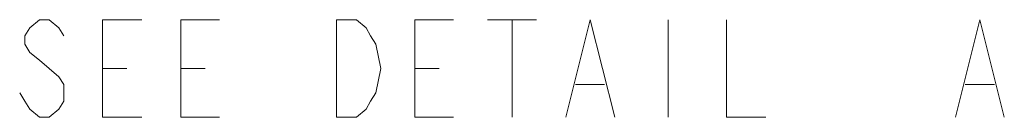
# Model space of a CAD drawing. Header units: millimetres. Extents: x 0 to 839, y 1 to 594.
# Tile 7 of 27: x 269.02 to 304.29, y 406.02 to 409.51. Entities that reach past the tile are written whole.
import ezdxf

# ---------------------------------------------------------------- set-up
doc = ezdxf.new("R2010")
doc.units = ezdxf.units.MM
doc.header["$MEASUREMENT"] = 0
doc.layers.get('0').update_dxf_attribs({"linetype": 'CONTINUOUS'})

msp = doc.modelspace()

# ---------------------------------------------------------------- linework, layer by layer
at = {"color": 0, "linetype": 'Continuous', "lineweight": 15, "true_color": 0x000007}
for points in [[(270.6, 408.936), (270.4185, 409.2165), (270.072, 409.5135), (269.7255, 409.5135), (269.379, 409.2165), (269.1975, 408.936), (269.1975, 408.639), (269.379, 408.342), (269.7255, 408.0615), (270.072, 407.7645), (270.4185, 407.4675), (270.6, 407.187), (270.6, 406.593), (270.4185, 406.3125), (270.072, 406.0155), (269.7255, 406.0155), (269.379, 406.3125), (269.1975, 406.593), (269.016, 406.89)], [(273.3885, 406.0155), (271.986, 406.0155), (271.986, 409.5135), (273.3885, 409.5135)], [(276.177, 406.0155), (274.791, 406.0155), (274.791, 409.5135), (276.177, 409.5135)], [(284.559, 406.0155), (283.173, 406.0155), (283.173, 409.5135), (284.559, 409.5135)], [(285.78, 409.5135), (287.529, 409.5135), (287.529, 409.5135)], [(286.6545, 409.5135), (286.6545, 406.0155), (286.6545, 406.0155)], [(288.585, 406.0155), (289.4595, 409.5135), (290.334, 406.0155)], [(292.248, 409.5135), (292.248, 406.0155), (292.248, 406.0155)], [(294.3435, 409.5135), (294.3435, 406.0155), (295.746, 406.0155)], [(302.544, 406.0155), (303.4185, 409.5135), (304.293, 406.0155)], [(271.986, 407.7645), (272.8605, 407.7645), (272.8605, 407.7645)], [(274.791, 407.7645), (275.6655, 407.7645), (275.6655, 407.7645)], [(283.173, 407.7645), (284.0475, 407.7645), (284.0475, 407.7645)], [(288.9315, 407.187), (289.971, 407.187), (289.971, 407.187)], [(302.8905, 407.187), (303.9465, 407.187), (303.9465, 407.187)]]:
    msp.add_lwpolyline(points, dxfattribs=at)
msp.add_lwpolyline([(280.368, 409.5135), (281.0775, 409.5135), (281.424, 409.2165), (281.589, 408.936), (281.7705, 408.639), (281.952, 407.7645), (281.7705, 406.89), (281.589, 406.593), (281.424, 406.3125), (281.0775, 406.0155), (280.368, 406.0155)], close=True, dxfattribs=at)

doc.saveas('drawing.dxf')
